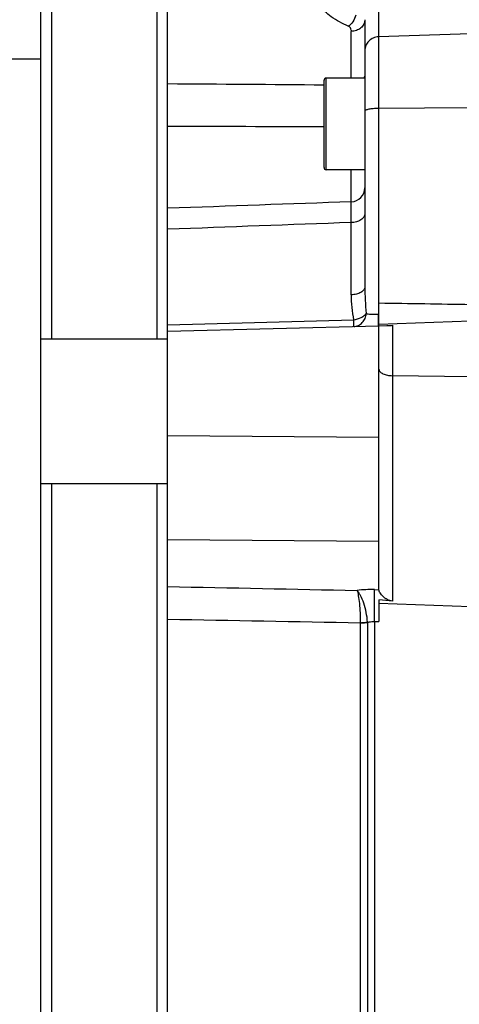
# Model space of a CAD drawing. Extents: x -1727 to 1181, y 8 to 1599.
# Tile 58 of 71: x 491 to 554, y 795 to 935. Entities that reach past the tile are written whole.
import ezdxf

# ---------------------------------------------------------------- set-up
doc = ezdxf.new("R2010")
doc.units = 0
doc.header["$LTSCALE"] = 65.395
doc.layers.get('0').update_dxf_attribs({"linetype": 'CONTINUOUS'})

msp = doc.modelspace()

# ---------------------------------------------------------------- linework, layer by layer
at = {"color": 6, "linetype": 'CONTINUOUS'}
for p, q in [((495.94, 956.16), (495.94, 889.91)), ((510.94, 889.91), (510.94, 956.16)), ((512.44, 682.91), (512.44, 956.41)), ((494.44, 684.67), (494.44, 954.64)), ((540.44, 935.21), (540.44, 897.29)), ((470.34, 929.66), (494.44, 929.66)), ((540.44, 926.92), (534.94, 926.92)), ((540.44, 913.92), (534.94, 913.92)), ((512.44, 890.99), (542.44, 891.77)), ((555.44, 892.42), (542.44, 891.96)), ((542.44, 854.33), (542.44, 891.77)), ((542.45, 891.77), (543.53, 891.8)), ((494.44, 889.91), (512.44, 889.91)), ((494.44, 869.41), (512.44, 869.41)), ((495.94, 869.41), (495.94, 769.91)), ((510.94, 769.91), (510.94, 869.41))]:
    msp.add_line(p, q, dxfattribs=at)
at = {"color": 9, "linetype": 'CONTINUOUS'}
for p, q in [((542.37, 937.05), (542.37, 893.42)), ((538.47, 926.92), (538.47, 933.55)), ((555.44, 933.22), (542.37, 932.78)), ((534.64, 914.22), (534.64, 926.62)), ((534.94, 913.92), (534.94, 926.92)), ((555.44, 922.68), (542.37, 922.6)), ((538.51, 909.36), (538.51, 913.92)), ((538.47, 896.17), (538.47, 906.42)), ((512.44, 891.93), (538.85, 892.62)), ((544.37, 891.84), (544.37, 852.69)), ((555.44, 884.51), (544.37, 884.69)), ((512.44, 876.22), (542.44, 875.98)), ((512.44, 861.44), (542.44, 861.2)), ((539.78, 849.61), (539.78, 789.7)), ((540.8, 849.69), (540.8, 789.63)), ((541.8, 849.83), (541.8, 789.49))]:
    msp.add_line(p, q, dxfattribs=at)
at = {"color": 2, "linetype": 'CONTINUOUS'}
for p, q in [((542.44, 891.78), (542.44, 895.02)), ((542.37, 893.42), (542.44, 893.43)), ((541.8, 854.34), (542.44, 854.33)), ((542.44, 854.33), (542.44, 854.3)), ((542.44, 852.86), (542.44, 849.82)), ((555.44, 851.9), (542.44, 852.36)), ((539.78, 849.64), (539.78, 849.61)), ((541.8, 849.83), (542.44, 849.82))]:
    msp.add_line(p, q, dxfattribs=at)
for centre, radius, start, end in [((545.85, 933.55), 7.38, 178.5269, 179.9992), ((538.44, 935.94), 2.4, 270.8301, 271.1369), ((485.42, 892.24), 56.96, 0.8092, 1.1946), ((493.39, 892.35), 48.99, 0.5958, 0.8082), ((533.54, 892.28), 8.83, 358.2735, 358.9479), ((537.34, 892.16), 5.04, 357.3445, 358.3291), ((508.21, 450.52), 403.8, 84.8621, 85.137), ((539.58, 858.61), 8.97, 271.3166, 272.4532), ((539.75, 858.72), 9.1, 270.2177, 271.3387), ((539.85, 855.77), 6.12, 277.4155, 278.8881), ((539.97, 855.86), 6.23, 276.2106, 277.6538), ((536.49, 849.52), 4.32, 2.1465, 2.6861)]:
    msp.add_arc(centre, radius, start, end, dxfattribs=at)
at = {"color": 6, "linetype": 'CONTINUOUS'}
for centre, start, end in [((534.94, 926.62), 90, 180), ((534.94, 914.22), 180, 270)]:
    msp.add_arc(centre, 0.3, start, end, dxfattribs=at)
at = {"color": 9, "linetype": 'CONTINUOUS'}
for centre, radius, start, end in [((538.44, 911.36), 2, 271.9801, 359.9818), ((578.17, 897.29), 37.73, 179.9974, 185.7081), ((555.77, 896.19), 17.3, 180.0748, 191.939), ((541.47, 835.36), 18.99, 88.9996, 96.4569), ((541.87, 846.41), 3.45, 107.9091, 108.078)]:
    msp.add_arc(centre, radius, start, end, dxfattribs=at)
for points, knots in [([(538.08, 934.27), (537.24, 934.64), (535.73, 935.46), (534.18, 936.83), (533.32, 937.99), (532.89, 938.85), (532.64, 939.71), (532.6, 940.29), (532.61, 940.57)], [0, 0, 0, 0, 0.313522, 0.57998, 0.696966, 0.8045, 0.90457, 1, 1, 1, 1]), ([(542.37, 932.78), (542.11, 932.77), (541.6, 932.65), (540.96, 932.21), (540.54, 931.57), (540.44, 931.06), (540.44, 930.81)], [0, 0, 0, 0, 0.251762, 0.502464, 0.751733, 1, 1, 1, 1]), ([(540.44, 927.5), (540.44, 927.45), (540.43, 927.25), (540.36, 927.05), (540.3, 926.92)], [0, 0, 0, 0, 0.2472, 1, 1, 1, 1]), ([(542.37, 922.6), (542.12, 922.6), (541.76, 922.59), (541.3, 922.54), (541.01, 922.5), (540.78, 922.45), (540.6, 922.39), (540.48, 922.34), (540.44, 922.28), (540.44, 922.25)], [0, 0, 0, 0, 0.370808, 0.537853, 0.684685, 0.80639, 0.899365, 0.962249, 1, 1, 1, 1]), ([(538.47, 906.42), (538.48, 906.82), (538.48, 907.52), (538.49, 908.42), (538.5, 909), (538.5, 909.28), (538.51, 909.36)], [0, 0, 0, 0, 0.406654, 0.717423, 0.918246, 1, 1, 1, 1]), ([(540.44, 907.69), (540.44, 907.61), (540.41, 907.44), (540.25, 907.1), (539.85, 906.75), (539.21, 906.49), (538.73, 906.43), (538.47, 906.42)], [0, 0, 0, 0, 0.096791, 0.198681, 0.429398, 0.701478, 1, 1, 1, 1]), ([(540.44, 897.29), (540.44, 897.21), (540.41, 897.06), (540.29, 896.85), (540.11, 896.66), (539.76, 896.43), (539.21, 896.23), (538.73, 896.17), (538.47, 896.17)], [0, 0, 0, 0, 0.088995, 0.184787, 0.29203, 0.412647, 0.690397, 1, 1, 1, 1]), ([(540.62, 893.53), (540.72, 893.5), (540.95, 893.46), (541.53, 893.4), (542.02, 893.41), (542.37, 893.42)], [0, 0, 0, 0, 0.16965, 0.403464, 1, 1, 1, 1]), ([(542.44, 885.63), (542.44, 885.57), (542.47, 885.44), (542.58, 885.26), (542.77, 885.1), (543.11, 884.91), (543.65, 884.74), (544.12, 884.7), (544.37, 884.69)], [0, 0, 0, 0, 0.079028, 0.167276, 0.270465, 0.390503, 0.675721, 1, 1, 1, 1]), ([(539.33, 854.22), (539.36, 854.12), (539.43, 853.87), (539.55, 853.25), (539.67, 852.3), (539.76, 851.02), (539.78, 850.11), (539.78, 849.64)], [0, 0, 0, 0, 0.072299, 0.166158, 0.407697, 0.697072, 1, 1, 1, 1]), ([(540.8, 849.73), (540.78, 850.19), (540.66, 851.1), (540.32, 852.37), (539.94, 853.3), (539.59, 853.89), (539.42, 854.13), (539.33, 854.22)], [0, 0, 0, 0, 0.290685, 0.573421, 0.817971, 0.917884, 1, 1, 1, 1]), ([(540.81, 849.69), (540.89, 849.71), (541.21, 849.8), (541.54, 849.84), (541.8, 849.83)], [0, 0, 0, 0, 0.237894, 1, 1, 1, 1])]:
    msp.add_open_spline(points, degree=3, knots=knots, dxfattribs=at)
at = {"color": 2, "linetype": 'CONTINUOUS'}
for points, knots in [([(539.17, 935.83), (539.06, 935.51), (538.77, 934.93), (538.33, 934.44), (538.08, 934.27)], [0, 0, 0, 0, 0.531207, 1, 1, 1, 1]), ([(540.44, 935.21), (540.44, 934.99), (540.33, 934.55), (539.88, 934), (539.24, 933.64), (538.74, 933.55), (538.49, 933.55)], [0, 0, 0, 0, 0.228502, 0.469999, 0.728959, 1, 1, 1, 1]), ([(538.47, 933.74), (538.48, 933.84), (538.41, 934.08), (538.2, 934.22), (538.08, 934.27)], [0, 0, 0, 0, 0.441137, 1, 1, 1, 1]), ([(538.85, 892.62), (539.22, 892.67), (539.74, 892.84), (540.32, 893.2), (540.54, 893.42), (540.62, 893.53)], [0, 0, 0, 0, 0.54883, 0.792388, 1, 1, 1, 1]), ([(538.86, 891.68), (539.09, 891.69), (539.54, 891.79), (540.11, 892.21), (540.5, 892.81), (540.61, 893.29), (540.62, 893.53)], [0, 0, 0, 0, 0.239481, 0.484973, 0.739107, 1, 1, 1, 1]), ([(542.38, 892.12), (542.38, 892.17), (542.38, 892.42), (542.38, 892.66), (542.38, 892.86)], [0, 0, 0, 0, 0.206705, 1, 1, 1, 1]), ([(538.86, 891.68), (538.87, 891.68), (538.86, 891.69), (538.87, 891.7), (538.86, 891.72), (538.86, 891.75), (538.86, 891.78), (538.86, 891.84), (538.86, 891.94), (538.86, 892.07), (538.86, 892.23), (538.85, 892.42), (538.85, 892.55), (538.85, 892.62)], [0, 0, 0, 0, 0.004295, 0.017051, 0.038243, 0.067794, 0.105576, 0.151448, 0.266691, 0.411697, 0.584125, 0.781318, 1, 1, 1, 1]), ([(542.35, 891.77), (542.35, 891.77), (542.36, 891.78), (542.36, 891.8), (542.36, 891.83), (542.37, 891.85), (542.37, 891.86)], [0, 0, 0, 0, 0.079018, 0.26822, 0.575242, 1, 1, 1, 1]), ([(542.38, 892.12), (542.38, 892.1), (542.37, 892.04), (542.37, 891.97), (542.37, 891.93)], [0, 0, 0, 0, 0.283892, 1, 1, 1, 1]), ([(542.37, 891.86), (542.37, 891.87), (542.37, 891.89), (542.37, 891.91), (542.37, 891.93)], [0, 0, 0, 0, 0.224453, 1, 1, 1, 1]), ([(543.53, 891.8), (543.59, 891.8), (543.87, 891.82), (544.15, 891.83), (544.37, 891.84)], [0, 0, 0, 0, 0.236792, 1, 1, 1, 1]), ([(541.8, 849.83), (541.82, 850.71), (541.83, 851.96), (541.82, 853.47), (541.81, 854.09), (541.8, 854.34)], [0, 0, 0, 0, 0.58783, 0.830422, 1, 1, 1, 1]), ([(544.37, 852.69), (544.1, 852.72), (543.59, 852.9), (543.01, 853.34), (542.65, 853.76), (542.47, 854.08), (542.44, 854.23), (542.44, 854.3)], [0, 0, 0, 0, 0.30462, 0.588249, 0.828644, 0.924144, 1, 1, 1, 1]), ([(539.96, 849.65), (540.02, 849.65), (540.25, 849.66), (540.48, 849.68), (540.64, 849.7)], [0, 0, 0, 0, 0.25827, 1, 1, 1, 1]), ([(539.96, 849.62), (540.02, 849.62), (540.25, 849.63), (540.48, 849.65), (540.64, 849.67)], [0, 0, 0, 0, 0.258458, 1, 1, 1, 1])]:
    msp.add_open_spline(points, degree=3, knots=knots, dxfattribs=at)
at = {"color": 9, "linetype": 'CONTINUOUS'}
for points in [[(512.44, 926.14), (519.84, 926.08), (527.24, 926.03), (534.64, 925.98)], [(512.44, 920.11), (519.84, 920.09), (527.24, 920.07), (534.64, 920.04)], [(538.51, 909.36), (529.82, 909.06), (521.13, 908.75), (512.44, 908.45)], [(538.47, 906.42), (529.79, 906.11), (521.12, 905.79), (512.44, 905.47)], [(542.44, 895.02), (546.77, 894.95), (551.1, 894.88), (555.44, 894.81)], [(512.44, 854.78), (521.4, 854.59), (530.37, 854.41), (539.33, 854.22)], [(512.44, 850.15), (521.55, 849.98), (530.67, 849.81), (539.78, 849.64)]]:
    msp.add_open_spline(points, degree=3, dxfattribs=at)

doc.saveas('drawing.dxf')
